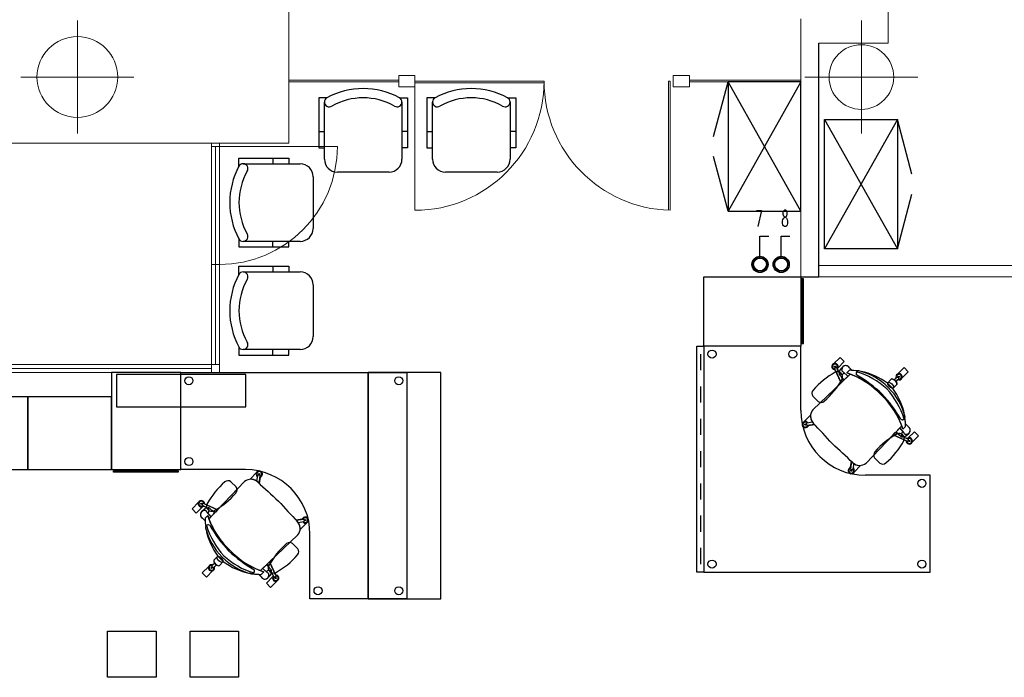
# Model space of a CAD drawing. Header units: metres. Extents: x -1 to 438, y -6 to 39.
# Tile 18 of 22: x 415.78 to 421.88, y 20.18 to 24.25. Entities that reach past the tile are written whole.
import ezdxf

# ---------------------------------------------------------------- set-up
doc = ezdxf.new("R2010")
doc.units = ezdxf.units.M
doc.linetypes.add('CONTINUA', pattern=[0])
for name, color, linetype, lineweight in [('INS P5  ELECTRICITAT ACTUAL', 7, 'CONTINUA', 25), ('INS P5  TELECOMUNICACIONS ACTUAL', 7, 'CONTINUA', 25), ('P5 MOBLES ACTUAL', 7, 'CONTINUA', 25), ('P5 MURS ACTUAL', 7, 'CONTINUA', 25)]:
    doc.layers.add(name, color=color, linetype=linetype, lineweight=lineweight)
doc.styles.add('COMPLEX', font='complex_.ttf')

# ---------------------------------------------------------------- blocks, each defined once
blk = doc.blocks.new('OBJETO_COMPLEJO_19')
at = {"layer": 'P5 MOBLES ACTUAL', "transparency": 33554687}
blk.add_lwpolyline([(420.617, 21.8343), (420.617, 21.8343), (420.617, 22.2343), (420.017, 22.2343), (420.017, 20.8343), (421.417, 20.8343), (421.417, 21.4343), (421.017, 21.4343), (421.017, 21.4343)], dxfattribs=at)
blk.add_arc((421.017, 21.8343), 0.4, 180, 270, dxfattribs=at)
blk = doc.blocks.new('OBJETO_COMPLEJO_20')
at = {"layer": 'P5 MOBLES ACTUAL', "transparency": 33554687}
for p, q in [((421.1882, 21.6844), (421.2419, 21.7413)), ((421.0216, 21.5097), (421.1882, 21.6844))]:
    blk.add_line(p, q, dxfattribs=at)
blk.add_lwpolyline([(420.923, 22.0602), (420.8661, 22.0065), (420.6913, 21.8399)], dxfattribs=at)
for centre, radius, start, end in [((420.7525, 21.6007), 0.4901, 42.52326, 69.64), ((420.7824, 21.5708), 0.4901, 20.36, 47.47674), ((420.7393, 21.8001), 0.0623, 140.31677, 222.77955), ((401.3999, 3.7716), 26.3771, 42.61341, 42.99132), ((402.9532, 2.2182), 26.3771, 47.00868, 47.38659), ((420.9818, 21.5577), 0.0623, 227.22045, 309.68323)]:
    blk.add_arc(centre, radius, start, end, dxfattribs=at)
blk = doc.blocks.new('OBJETO_COMPLEJO_21')
at = {"layer": 'P5 MOBLES ACTUAL', "transparency": 33554687}
for centre, radius, start, end in [((420.9765, 22.0639), 0.0169, 139.32359, 216.70013), ((420.8233, 21.6132), 0.4826, 47.39034, 73.08418), ((420.5309, 21.3065), 0.8633, 47.00619, 59.96389), ((420.7949, 21.6417), 0.4826, 16.91582, 42.60966), ((420.4882, 21.3492), 0.8633, 30.03611, 42.99381), ((421.2456, 21.7949), 0.0169, 233.29987, 310.67641)]:
    blk.add_arc(centre, radius, start, end, dxfattribs=at)
blk = doc.blocks.new('OBJETO_COMPLEJO_22')
at = {"layer": 'P5 MOBLES ACTUAL', "transparency": 33554687}
blk.add_line((420.8453, 22.0977), (420.8859, 22.1382), dxfattribs=at)
blk.add_lwpolyline([(420.8859, 22.1382), (420.8598, 22.1643), (420.8192, 22.1237)], dxfattribs=at)
blk.add_arc((420.8284, 22.1069), 0.0192, 331.42642, 118.57358, dxfattribs=at)
blk = doc.blocks.new('OBJETO_COMPLEJO_23')
at = {"layer": 'P5 MOBLES ACTUAL', "transparency": 33554687}
blk.add_line((420.8561, 22.0674), (420.8429, 22.0941), dxfattribs=at)
for points in [[(420.8453, 22.0977), (420.8859, 22.1382), (420.8598, 22.1643), (420.8192, 22.1237)], [(420.8292, 22.0876), (420.8661, 22.0065), (420.8798, 22.0194), (420.868, 22.0432), (420.8556, 22.0563)]]:
    blk.add_lwpolyline(points, dxfattribs=at)
for centre, radius, start, end in [((420.8284, 22.1069), 0.0192, 118.57358, 272.19823), ((420.8284, 22.1069), 0.0192, 318.6081, 331.42642), ((420.8608, 22.0617), 0.00743, 129.55947, 225.54404)]:
    blk.add_arc(centre, radius, start, end, dxfattribs=at)
blk = doc.blocks.new('OBJETO_COMPLEJO_24')
at = {"layer": 'P5 MOBLES ACTUAL', "transparency": 33554687}
blk.add_line((421.249, 21.6744), (421.2758, 21.6612), dxfattribs=at)
for points in [[(421.2693, 21.6475), (421.1882, 21.6844), (421.2011, 21.6982), (421.2249, 21.6864), (421.238, 21.674)], [(421.2793, 21.6637), (421.3199, 21.7042), (421.346, 21.6781), (421.3054, 21.6376)]]:
    blk.add_lwpolyline(points, dxfattribs=at)
for centre, radius, start, end in [((421.2433, 21.6792), 0.00743, 224.45596, 320.44053), ((421.2885, 21.6468), 0.0192, 177.80177, 331.42642), ((421.2885, 21.6468), 0.0192, 118.57358, 131.3919)]:
    blk.add_arc(centre, radius, start, end, dxfattribs=at)
blk = doc.blocks.new('OBJETO_COMPLEJO_25')
at = {"layer": 'P5 MOBLES ACTUAL', "transparency": 33554687}
blk.add_line((421.2421, 22.0349), (421.2827, 22.0755), dxfattribs=at)
for points in [[(421.2827, 22.0755), (421.2566, 22.1016), (421.2161, 22.061)], [(421.2074, 22.037), (421.1953, 22.0253), (421.2015, 22.02), (421.2064, 22.0142), (421.2181, 22.0263)]]:
    blk.add_lwpolyline(points, dxfattribs=at)
for start, end in [(118.57358, 201.75973), (248.20493, 331.42642)]:
    blk.add_arc((421.2252, 22.0441), 0.0192, start, end, dxfattribs=at)
blk = doc.blocks.new('OBJETO_COMPLEJO_26')
at = {"layer": 'P5 MOBLES ACTUAL', "transparency": 33554687}
blk.add_line((420.6634, 21.7432), (420.7026, 21.7481), dxfattribs=at)
for points in [[(420.6772, 21.8047), (420.6762, 21.8056), (420.6357, 21.7651)], [(420.6895, 21.7627), (420.6847, 21.7619), (420.6878, 21.765)]]:
    blk.add_lwpolyline(points, dxfattribs=at)
for centre, radius, start, end in [((420.7393, 21.8001), 0.0623, 175.7669, 214.24006), ((420.6449, 21.7482), 0.0192, 118.57358, 344.89497), ((420.7393, 21.8001), 0.0623, 216.91749, 223.2021), ((401.3999, 3.7716), 26.3771, 42.96265, 42.99033)]:
    blk.add_arc(centre, radius, start, end, dxfattribs=at)
blk = doc.blocks.new('OBJETO_COMPLEJO_27')
at = {"layer": 'P5 MOBLES ACTUAL', "transparency": 33554687}
blk.add_line((420.9248, 21.4818), (420.9298, 21.5209), dxfattribs=at)
for points in [[(420.9443, 21.5078), (420.9436, 21.503), (420.9467, 21.5061)], [(420.9864, 21.4955), (420.9873, 21.4946), (420.9467, 21.454)]]:
    blk.add_lwpolyline(points, dxfattribs=at)
for centre, radius, start, end in [((420.9299, 21.4632), 0.0192, 105.10503, 331.42642), ((402.9532, 2.2182), 26.3771, 47.00967, 47.03735), ((420.9818, 21.5577), 0.0623, 226.7979, 233.08251), ((420.9818, 21.5577), 0.0623, 235.75994, 274.2331)]:
    blk.add_arc(centre, radius, start, end, dxfattribs=at)
blk = doc.blocks.new('OBJETO_COMPLEJO_28')
at = {"layer": 'P5 MOBLES ACTUAL', "transparency": 33554687}
for p, q in [((420.8775, 22.1054), (420.8631, 22.0905)), ((420.9013, 22.0677), (420.9178, 22.0841)), ((420.9348, 22.0836), (420.9179, 22.0998))]:
    blk.add_line(p, q, dxfattribs=at)
blk.add_lwpolyline([(420.8556, 22.0563), (420.8855, 22.0248), (420.923, 22.0602)], dxfattribs=at)
for centre, radius, start, end in [((420.8801, 22.0728), 0.0245, 133.88824, 192.58665), ((420.8956, 22.0873), 0.0256, 29.26132, 135), ((420.9154, 21.6906), 0.3935, 87.1772, 89.65695), ((420.8608, 22.0617), 0.00743, 128.73115, 225.54404), ((420.7525, 21.6007), 0.4901, 69.64, 72.31481)]:
    blk.add_arc(centre, radius, start, end, dxfattribs=at)
blk = doc.blocks.new('OBJETO_COMPLEJO_29')
at = {"layer": 'P5 MOBLES ACTUAL', "transparency": 33554687}
for p, q in [((421.2493, 21.7197), (421.2658, 21.7361)), ((421.2653, 21.7531), (421.2815, 21.7362)), ((421.2871, 21.6959), (421.2721, 21.6815))]:
    blk.add_line(p, q, dxfattribs=at)
blk.add_lwpolyline([(421.238, 21.674), (421.2065, 21.7038), (421.2419, 21.7413)], dxfattribs=at)
for centre, radius, start, end in [((420.7824, 21.5708), 0.4901, 17.68519, 20.36), ((420.8723, 21.7338), 0.3935, 0.34305, 2.8228), ((421.269, 21.7139), 0.0256, 315, 60.73868), ((421.2433, 21.6792), 0.00743, 224.45596, 321.26885), ((421.2545, 21.6985), 0.0245, 257.41335, 316.11176)]:
    blk.add_arc(centre, radius, start, end, dxfattribs=at)
blk = doc.blocks.new('OBJETO_COMPLEJO_30')
at = {"layer": 'P5 MOBLES ACTUAL', "transparency": 33554687}
for p, q in [((420.9178, 22.0841), (420.9013, 22.0677)), ((420.9898, 22.077), (420.9717, 22.0801)), ((421.1862, 21.9711), (421.1527, 22.0045)), ((421.2617, 21.79), (421.2587, 21.8081)), ((421.2493, 21.7197), (421.2658, 21.7361))]:
    blk.add_line(p, q, dxfattribs=at)
for centre, radius, start, end in [((420.9154, 21.6906), 0.3935, 81.78173, 89.65695), ((420.9154, 21.6906), 0.3935, 52.90729, 79.10633), ((420.7525, 21.6007), 0.4901, 69.64, 72.31481), ((420.7525, 21.6007), 0.4901, 42.52326, 69.64), ((420.8723, 21.7338), 0.3935, 10.89367, 37.09271), ((420.7824, 21.5708), 0.4901, 20.36, 47.47674), ((420.8723, 21.7338), 0.3935, 2.8228, 8.21827), ((420.7824, 21.5708), 0.4901, 17.68519, 20.36), ((420.8723, 21.7338), 0.3935, 0.34305, 2.8228)]:
    blk.add_arc(centre, radius, start, end, dxfattribs=at)
blk = doc.blocks.new('OBJETO_COMPLEJO_31')
at = {"layer": 'P5 MOBLES ACTUAL', "transparency": 33554687}
blk.add_line((421.0741, 21.5417), (421.1066, 21.5092), dxfattribs=at)
for centre, radius, start, end in [((421.4584, 21.2466), 0.5072, 118.99231, 139.02407), ((420.8114, 21.8935), 0.5072, 310.97593, 331.00769), ((421.2254, 21.6605), 0.0323, 336.58753, 113.41247), ((421.0983, 21.5595), 0.0301, 139.4027, 216.3501), ((421.1244, 21.5335), 0.0301, 233.6499, 310.5973)]:
    blk.add_arc(centre, radius, start, end, dxfattribs=at)
blk = doc.blocks.new('OBJETO_COMPLEJO_32')
at = {"layer": 'P5 MOBLES ACTUAL', "transparency": 33554687}
blk.add_line((420.692, 21.9238), (420.7245, 21.8914), dxfattribs=at)
for centre, radius, start, end in [((421.0763, 21.6287), 0.5072, 118.99231, 139.02407), ((420.8433, 22.0426), 0.0323, 336.58753, 113.41247), ((420.4293, 22.2756), 0.5072, 310.97593, 331.00769), ((420.7162, 21.9417), 0.0301, 139.4027, 216.3501), ((420.7423, 21.9156), 0.0301, 233.6499, 310.5973)]:
    blk.add_arc(centre, radius, start, end, dxfattribs=at)

msp = doc.modelspace()

# ---------------------------------------------------------------- linework, layer by layer
at = {"layer": 'INS P5  ELECTRICITAT ACTUAL', "color": 180, "transparency": 33554687}
for points in [[(420.364, 22.78), (420.364, 22.915), (420.418, 22.915)], [(420.4955, 22.78), (420.4955, 22.915), (420.5495, 22.915)]]:
    msp.add_lwpolyline(points, dxfattribs=at)
for centre, radius in [((420.3642, 22.7395), 0.0501), ((420.3642, 22.7395), 0.0397), ((420.4957, 22.7395), 0.0501), ((420.4957, 22.7395), 0.0397)]:
    msp.add_circle(centre, radius, dxfattribs=at)
for centre, start, end in [((420.3642, 22.7395), 0, 180), ((420.4957, 22.7395), 0, 180), ((420.3642, 22.7395), 180, 0), ((420.4957, 22.7395), 180, 0)]:
    msp.add_arc(centre, 0.045, start, end, dxfattribs=at)
at = {"layer": 'INS P5  TELECOMUNICACIONS ACTUAL', "color": 180, "transparency": 33554687}
for points in [[(416.3245, 20.4683), (416.6244, 20.4683), (416.6244, 20.1836), (416.3245, 20.1836), (416.3245, 20.4683)], [(416.8353, 20.4683), (417.1352, 20.4683), (417.1352, 20.1836), (416.8353, 20.1836), (416.8353, 20.4683)]]:
    msp.add_lwpolyline(points, close=True, dxfattribs=at)
at = {"layer": 'P5 MOBLES ACTUAL', "transparency": 33554687}
for p, q in [((420.0764, 23.5314), (420.167, 23.8695)), ((420.617, 23.8695), (420.167, 23.0695)), ((420.617, 23.0695), (420.167, 23.8695)), ((420.7646, 23.6365), (421.2146, 22.8365)), ((421.2146, 23.6365), (420.7646, 22.8365)), ((420.167, 23.0695), (420.0764, 23.4076)), ((420.8661, 22.0065), (420.8261, 22.0944)), ((420.8274, 22.0978), (420.8361, 22.1019)), ((420.8561, 22.0674), (420.8395, 22.1008)), ((420.8631, 22.0905), (420.8775, 22.1054)), ((420.9089, 22.0469), (420.8789, 22.0741)), ((420.9178, 22.0841), (420.9013, 22.0677)), ((420.9348, 22.0836), (420.9179, 22.0998)), ((420.9898, 22.077), (420.9717, 22.0801)), ((420.923, 22.0602), (420.8661, 22.0065)), ((421.1772, 22.0289), (421.1527, 22.0045)), ((421.1953, 22.0253), (421.2128, 22.0422)), ((421.2064, 22.0142), (421.2233, 22.0317)), ((421.2232, 22.0352), (421.2163, 22.0421)), ((420.8661, 22.0065), (420.6913, 21.8399)), ((421.1862, 21.9711), (421.1527, 22.0045)), ((421.2106, 21.9955), (421.1862, 21.9711)), ((421.2617, 21.79), (421.2587, 21.8081)), ((420.6453, 21.7449), (420.6444, 21.7515)), ((420.6532, 21.7445), (420.6519, 21.7541)), ((420.6895, 21.7627), (420.6539, 21.757)), ((420.7026, 21.7481), (420.656, 21.7422)), ((420.6618, 21.739), (420.6663, 21.7435)), ((420.6847, 21.7619), (420.6878, 21.765)), ((421.2419, 21.7413), (421.1882, 21.6844)), ((421.2286, 21.7272), (421.2558, 21.6973)), ((421.2658, 21.7361), (421.2493, 21.7197)), ((421.2653, 21.7531), (421.2815, 21.7362)), ((421.1882, 21.6844), (421.0216, 21.5097)), ((421.1882, 21.6844), (421.2761, 21.6444)), ((421.249, 21.6744), (421.2825, 21.6579)), ((421.2721, 21.6815), (421.2871, 21.6959)), ((421.2794, 21.6457), (421.2836, 21.6545)), ((420.9207, 21.4801), (420.9252, 21.4846)), ((420.9298, 21.5209), (420.9239, 21.4744)), ((420.9262, 21.4716), (420.9357, 21.4702)), ((420.9266, 21.4637), (420.9332, 21.4627)), ((420.9443, 21.5078), (420.9387, 21.4723)), ((420.9436, 21.503), (420.9467, 21.5061))]:
    msp.add_line(p, q, dxfattribs=at)
at = {"layer": 'P5 MOBLES ACTUAL', "color": 180, "transparency": 33554687}
for p, q in [((417.667, 23.3914), (417.667, 23.7448)), ((418.147, 23.7448), (418.147, 23.3914)), ((418.3364, 23.3914), (418.3364, 23.7448)), ((418.8164, 23.7448), (418.8164, 23.3914)), ((421.3052, 23.2984), (421.2146, 23.6365)), ((417.632, 23.5614), (417.667, 23.5614)), ((418.182, 23.5614), (418.147, 23.5614)), ((418.3014, 23.5614), (418.3364, 23.5614)), ((418.8514, 23.5614), (418.8164, 23.5614)), ((417.637, 23.4614), (417.662, 23.4614)), ((418.3064, 23.4614), (418.3314, 23.4614)), ((417.1636, 23.3624), (417.517, 23.3624)), ((417.347, 23.3974), (417.347, 23.3624)), ((418.067, 23.3114), (417.747, 23.3114)), ((418.7364, 23.3114), (418.4164, 23.3114)), ((417.597, 23.2824), (417.597, 22.9624)), ((421.2146, 22.8365), (421.3052, 23.1746)), ((417.517, 22.8824), (417.1636, 22.8824)), ((417.347, 22.8474), (417.347, 22.8824)), ((417.447, 22.8524), (417.447, 22.8774)), ((417.1636, 22.693), (417.517, 22.693)), ((417.347, 22.728), (417.347, 22.693)), ((417.597, 22.613), (417.597, 22.293)), ((417.517, 22.213), (417.1636, 22.213)), ((417.347, 22.178), (417.347, 22.213)), ((417.447, 22.183), (417.447, 22.208)), ((419.9955, 22.1843), (419.9955, 22.0843)), ((419.9955, 21.9843), (419.9955, 21.8843)), ((419.9955, 21.7843), (419.9955, 21.6843)), ((419.9955, 21.5843), (419.9955, 21.4843)), ((417.25, 21.4018), (417.2468, 21.3987)), ((417.2492, 21.397), (417.2549, 21.4325)), ((417.2674, 21.4332), (417.2578, 21.4346)), ((417.267, 21.4411), (417.2604, 21.442)), ((417.2638, 21.3839), (417.2696, 21.4304)), ((417.2687, 21.423), (417.2638, 21.3839)), ((417.2729, 21.4247), (417.2683, 21.4201)), ((417.0054, 21.2203), (417.172, 21.3951)), ((417.088, 21.3945), (417.1205, 21.362)), ((419.9955, 21.3843), (419.9955, 21.2843)), ((416.9142, 21.2411), (416.8737, 21.2006)), ((416.9214, 21.2233), (416.9065, 21.2089)), ((416.9065, 21.2089), (416.9214, 21.2233)), ((416.9141, 21.2591), (416.91, 21.2503)), ((416.9445, 21.2303), (416.911, 21.2469)), ((417.0054, 21.2203), (416.9174, 21.2604)), ((416.9445, 21.2303), (416.9177, 21.2436)), ((416.9517, 21.1635), (417.0054, 21.2203)), ((416.9282, 21.1516), (416.9121, 21.1685)), ((416.9282, 21.1516), (416.9121, 21.1685)), ((416.9278, 21.1687), (416.9442, 21.1851)), ((416.9442, 21.1851), (416.9278, 21.1687)), ((416.9278, 21.1687), (416.9442, 21.1851)), ((416.965, 21.1775), (416.9378, 21.2075)), ((417.491, 21.1567), (417.5375, 21.1625)), ((417.5301, 21.1616), (417.491, 21.1567)), ((417.5318, 21.1658), (417.5272, 21.1612)), ((417.5403, 21.1603), (417.5417, 21.1507)), ((417.5482, 21.1599), (417.5491, 21.1533)), ((419.9955, 21.1843), (419.9955, 21.0843)), ((416.9348, 21.0967), (416.9318, 21.1148)), ((416.9348, 21.0967), (416.9318, 21.1148)), ((417.504, 21.1421), (417.5396, 21.1478)), ((417.5089, 21.1429), (417.5057, 21.1398)), ((417.3274, 20.8983), (417.5022, 21.0649)), ((417.5022, 21.0649), (417.3274, 20.8983)), ((417.4702, 21.0123), (417.5026, 20.9799)), ((419.9955, 20.9843), (419.9955, 20.8843)), ((416.9829, 20.9093), (417.0074, 20.9337)), ((417.0408, 20.9003), (417.0074, 20.9337)), ((417.0408, 20.9003), (417.0074, 20.9337)), ((416.9866, 20.8912), (416.9697, 20.8737)), ((416.9766, 20.8633), (416.9698, 20.8701)), ((416.9977, 20.8801), (416.9802, 20.8631)), ((417.0164, 20.8758), (417.0408, 20.9003)), ((417.2706, 20.8446), (417.3274, 20.8983)), ((417.3274, 20.8983), (417.2706, 20.8446)), ((417.2846, 20.8579), (417.3146, 20.8307)), ((417.3274, 20.8983), (417.3675, 20.8103)), ((416.9769, 20.8443), (416.9364, 20.8038)), ((417.2219, 20.8247), (417.2037, 20.8278)), ((417.2219, 20.8247), (417.2037, 20.8278)), ((417.2587, 20.8212), (417.2756, 20.805)), ((417.2587, 20.8212), (417.2756, 20.805)), ((417.2757, 20.8207), (417.2922, 20.8371)), ((417.2922, 20.8371), (417.2757, 20.8207)), ((417.2922, 20.8371), (417.2757, 20.8207)), ((417.3304, 20.8143), (417.316, 20.7994)), ((417.316, 20.7994), (417.3304, 20.8143)), ((417.3374, 20.8374), (417.354, 20.8039)), ((417.3374, 20.8374), (417.3507, 20.8106)), ((417.3661, 20.807), (417.3574, 20.8029))]:
    msp.add_line(p, q, dxfattribs=at)
at = {"layer": 'P5 MOBLES ACTUAL', "transparency": 33554687}
for points in [[(420.617, 23.0695), (420.617, 23.8695), (420.167, 23.8695), (420.167, 23.0695), (420.617, 23.0695)], [(416.3799, 21.8581), (417.1799, 21.8581), (417.1799, 22.0581), (416.3799, 22.0581), (416.3799, 21.8581)], [(417.9375, 20.6695), (418.3875, 20.6695), (418.3875, 22.0695), (417.9375, 22.0695), (417.9375, 20.6695)], [(421.1527, 22.0045), (421.1772, 22.0289), (421.1819, 22.0305), (421.1886, 22.0288), (421.1951, 22.0252), (421.201, 22.0203), (421.2064, 22.014), (421.2114, 22.0055), (421.2122, 21.9999), (421.2106, 21.9955), (421.1862, 21.9711), (421.1527, 22.0045)], [(415.3095, 21.4695), (415.8295, 21.4695), (415.8295, 21.9195), (415.3095, 21.9195), (415.3095, 21.4695)], [(415.8295, 21.4695), (416.3495, 21.4695), (416.3495, 21.9195), (415.8295, 21.9195), (415.8295, 21.4695)]]:
    msp.add_lwpolyline(points, close=True, dxfattribs=at)
at = {"layer": 'P5 MOBLES ACTUAL', "color": 180, "transparency": 33554687}
for points in [[(417.6825, 23.7714), (417.632, 23.7714), (417.632, 23.5614), (417.632, 23.4614), (417.667, 23.4614)], [(418.1315, 23.7714), (418.182, 23.7714), (418.182, 23.5614), (418.182, 23.4614), (418.147, 23.4614)], [(418.3519, 23.7714), (418.3014, 23.7714), (418.3014, 23.5614), (418.3014, 23.4614), (418.3364, 23.4614)], [(418.8009, 23.7714), (418.8514, 23.7714), (418.8514, 23.5614), (418.8514, 23.4614), (418.8164, 23.4614)], [(417.137, 23.3469), (417.137, 23.3974), (417.347, 23.3974), (417.447, 23.3974), (417.447, 23.3624)], [(417.137, 22.8979), (417.137, 22.8474), (417.347, 22.8474), (417.447, 22.8474), (417.447, 22.8824)], [(417.137, 22.6774), (417.137, 22.728), (417.347, 22.728), (417.447, 22.728), (417.447, 22.693)], [(417.137, 22.2285), (417.137, 22.178), (417.347, 22.178), (417.447, 22.178), (417.447, 22.213)], [(417.1776, 21.4694), (417.1775, 21.4695), (416.7775, 21.4695), (416.7775, 22.0695), (418.1775, 22.0695), (418.1775, 20.6695), (417.5775, 20.6695), (417.5775, 21.0695), (417.5776, 21.0694)], [(417.2072, 21.4093), (417.2062, 21.4102), (417.2468, 21.4508)], [(417.2072, 21.4093), (417.2062, 21.4102), (417.2468, 21.4508)], [(417.2492, 21.397), (417.25, 21.4018), (417.2468, 21.3987)], [(416.9517, 21.1635), (417.0054, 21.2203), (417.172, 21.3951)], [(416.9142, 21.2411), (416.8737, 21.2006), (416.8476, 21.2267), (416.8881, 21.2672)], [(416.8737, 21.2006), (416.8476, 21.2267), (416.8881, 21.2672)], [(416.9142, 21.2411), (416.8737, 21.2006), (416.8476, 21.2267), (416.8881, 21.2672)], [(416.9242, 21.2573), (417.0054, 21.2203), (416.9924, 21.2066), (416.9686, 21.2184), (416.9555, 21.2308)], [(416.9555, 21.2308), (416.9871, 21.2009), (416.9517, 21.1635)], [(417.504, 21.1421), (417.5089, 21.1429), (417.5057, 21.1398)], [(417.5164, 21.1001), (417.5173, 21.0991), (417.5579, 21.1397)], [(417.5164, 21.1001), (417.5173, 21.0991), (417.5579, 21.1397)], [(416.9364, 20.8038), (416.9103, 20.8298), (416.9508, 20.8704)], [(416.9749, 20.8791), (416.9866, 20.8912), (416.9919, 20.8849), (416.9977, 20.8801), (416.9856, 20.8683)], [(417.3379, 20.8484), (417.308, 20.88), (417.2706, 20.8446)], [(417.3644, 20.8171), (417.3274, 20.8983), (417.3137, 20.8853), (417.3255, 20.8615), (417.3379, 20.8484)], [(417.3482, 20.8071), (417.3077, 20.7666), (417.3337, 20.7405), (417.3743, 20.781)], [(417.3482, 20.8071), (417.3077, 20.7666), (417.3337, 20.7405), (417.3743, 20.781)]]:
    msp.add_lwpolyline(points, dxfattribs=at)
for points in [[(420.7646, 22.8365), (420.7646, 23.6365), (421.2146, 23.6365), (421.2146, 22.8365), (420.7646, 22.8365)], [(420.617, 22.6623), (420.617, 22.2343), (420.017, 22.2343), (420.017, 22.6623), (420.617, 22.6623)], [(420.6239, 22.6503), (420.6239, 22.25), (420.6328, 22.25), (420.6328, 22.6503), (420.6239, 22.6503)], [(420.017, 22.2343), (420.017, 20.8343), (419.974, 20.8343), (419.974, 22.2343), (420.017, 22.2343)], [(416.3495, 21.4695), (416.7775, 21.4695), (416.7775, 22.0695), (416.3495, 22.0695), (416.3495, 21.4695)], [(416.3615, 21.4626), (416.7618, 21.4626), (416.7618, 21.4537), (416.3615, 21.4537), (416.3615, 21.4626)], [(417.0074, 20.9337), (416.9829, 20.9093), (416.9813, 20.9045), (416.9831, 20.8979), (416.9867, 20.8914), (416.9916, 20.8855), (416.9979, 20.88), (417.0064, 20.875), (417.0119, 20.8742), (417.0164, 20.8758), (417.0408, 20.9003), (417.0074, 20.9337)]]:
    msp.add_lwpolyline(points, close=True, dxfattribs=at)
at = {"layer": 'P5 MOBLES ACTUAL', "transparency": 33554687}
for points in [[(420.8453, 22.0977), (420.8859, 22.1382), (420.8598, 22.1643), (420.8192, 22.1237)], [(420.6772, 21.8047), (420.6762, 21.8056), (420.6357, 21.7651)], [(421.2793, 21.6637), (421.3199, 21.7042), (421.346, 21.6781), (421.3054, 21.6376)], [(420.9864, 21.4955), (420.9873, 21.4946), (420.9467, 21.454)]]:
    msp.add_lwpolyline(points, dxfattribs=at)
at = {"layer": 'P5 MOBLES ACTUAL', "linetype": 'CONTINUA', "transparency": 33554687}
msp.add_lwpolyline([(417.9375, 22.0695), (418.1775, 22.0695), (418.1775, 20.6695), (417.9375, 20.6695), (417.9375, 22.0695)], close=True, dxfattribs=at)
at = {"layer": 'P5 MOBLES ACTUAL', "transparency": 33554687}
for centre, radius in [((420.067, 22.1843), 0.025), ((420.567, 22.1843), 0.025), ((420.8284, 22.1069), 0.00353), ((421.2252, 22.0441), 0.00353), ((420.6449, 21.7482), 0.00353), ((421.2885, 21.6468), 0.00353), ((420.9299, 21.4632), 0.00353), ((421.367, 21.3843), 0.025), ((420.067, 20.8843), 0.025), ((421.367, 20.8843), 0.025)]:
    msp.add_circle(centre, radius, dxfattribs=at)
at = {"layer": 'P5 MOBLES ACTUAL', "color": 180, "transparency": 33554687}
for centre, radius in [((416.8275, 22.0195), 0.025), ((418.1275, 22.0195), 0.025), ((416.8275, 21.5195), 0.025), ((417.2637, 21.4416), 0.00353), ((416.905, 21.258), 0.00353), ((417.5487, 21.1566), 0.00353), ((416.9677, 20.8612), 0.00353), ((417.3651, 20.7979), 0.00353), ((417.6275, 20.7195), 0.025), ((418.1275, 20.7195), 0.025)]:
    msp.add_circle(centre, radius, dxfattribs=at)
for centre, radius, start, end in [((417.907, 23.3511), 0.4765, 61.89329, 118.10671), ((418.5764, 23.3511), 0.4765, 61.89329, 118.10671), ((417.697, 23.7451), 0.03, 118.85245, 302.666), ((417.907, 23.3757), 0.395, 60.61577, 119.38423), ((418.117, 23.7451), 0.03, 237.334, 61.14755), ((418.3664, 23.7451), 0.03, 118.85245, 302.666), ((418.5764, 23.3757), 0.395, 60.61577, 119.38423), ((418.7864, 23.7451), 0.03, 237.334, 61.14755), ((417.1633, 23.3324), 0.03, 327.334, 151.14755), ((417.517, 23.2824), 0.08, 0, 90), ((417.747, 23.3914), 0.08, 180, 270), ((418.067, 23.3914), 0.08, 270, 0), ((418.4164, 23.3914), 0.08, 180, 270), ((418.7364, 23.3914), 0.08, 270, 0), ((417.5573, 23.1224), 0.4765, 151.89329, 208.10671), ((417.5327, 23.1224), 0.395, 150.61577, 209.38423), ((417.1633, 22.9124), 0.03, 208.85245, 32.666), ((417.517, 22.9624), 0.08, 270, 0), ((417.1633, 22.663), 0.03, 327.334, 151.14755), ((417.517, 22.613), 0.08, 0, 90), ((417.5573, 22.453), 0.4765, 151.89329, 208.10671), ((417.5327, 22.453), 0.395, 150.61577, 209.38423), ((417.1633, 22.243), 0.03, 208.85245, 32.666), ((417.517, 22.293), 0.08, 270, 0), ((417.1776, 21.0694), 0.4, 0, 90), ((417.2118, 21.3471), 0.0623, 47.22045, 129.68323), ((417.2118, 21.3471), 0.0623, 47.22045, 129.68323), ((417.2118, 21.3471), 0.0623, 55.75994, 94.2331), ((417.2637, 21.4416), 0.0192, 285.10503, 238.69516), ((417.2637, 21.4416), 0.0192, 285.10503, 151.42642), ((417.2637, 21.4416), 0.0153, 291.27239, 232.5278), ((417.2571, 21.4324), 0.00224, 71.78114, 177.88998), ((417.2674, 21.431), 0.00224, 345.91021, 92.01905), ((417.3832, 21.0102), 0.5072, 130.97593, 151.00769), ((417.0702, 21.3702), 0.0301, 53.6499, 130.5973), ((417.0963, 21.3442), 0.0301, 319.4027, 36.3501), ((417.2118, 21.3471), 0.0623, 46.7979, 53.08251), ((435.2403, 40.6866), 26.3771, 227.00868, 227.38659), ((435.2403, 40.6866), 26.3771, 227.00868, 227.38659), ((435.2403, 40.6866), 26.3771, 227.00967, 227.03735), ((416.7362, 21.6571), 0.5072, 298.99231, 319.02407), ((416.905, 21.258), 0.0192, 357.80177, 311.3919), ((416.905, 21.258), 0.0192, 151.42642, 298.57358), ((416.905, 21.258), 0.0192, 357.80177, 151.42642), ((416.905, 21.258), 0.0153, 3.96913, 305.22454), ((416.9118, 21.249), 0.00224, 144.47788, 250.58672), ((416.9163, 21.2585), 0.00224, 58.60695, 164.71579), ((416.905, 21.258), 0.0192, 298.57358, 311.3919), ((416.9387, 21.2084), 0.0229, 78.44715, 139.29085), ((416.9391, 21.2063), 0.0245, 77.41335, 136.11176), ((416.9692, 21.2432), 0.0323, 156.58753, 293.41247), ((416.9502, 21.2256), 0.00743, 44.45596, 141.26885), ((416.9502, 21.2256), 0.00743, 44.45596, 141.26885), ((416.9502, 21.2256), 0.00743, 44.45596, 140.44053), ((416.9398, 21.2183), 0.0129, 16.31968, 68.66101), ((416.9285, 21.2178), 0.024, 312.32314, 9.93887), ((436.7937, 39.1332), 26.3771, 222.61341, 222.99132), ((436.7937, 39.1332), 26.3771, 222.61341, 222.99132), ((416.9245, 21.1908), 0.0256, 72.83416, 240.73868), ((416.9245, 21.1908), 0.0256, 135, 240.73868), ((417.3212, 21.171), 0.3935, 180.34305, 188.21827), ((417.3212, 21.171), 0.3935, 180.34305, 182.8228), ((417.3212, 21.171), 0.3935, 180.34305, 188.21827), ((416.927, 21.2056), 0.0109, 10.13645, 62.21262), ((417.4111, 21.334), 0.4901, 197.68519, 227.47674), ((417.4111, 21.334), 0.4901, 197.68519, 200.36), ((417.4111, 21.334), 0.4901, 197.68519, 200.36), ((417.4111, 21.334), 0.4901, 200.36, 227.47674), ((417.4111, 21.334), 0.4901, 200.36, 227.47674), ((417.5487, 21.1566), 0.0192, 211.30484, 164.89497), ((417.5487, 21.1566), 0.0192, 298.57358, 164.89497), ((417.5487, 21.1566), 0.0153, 217.4722, 158.72761), ((417.5381, 21.1604), 0.00224, 357.98095, 104.08979), ((416.9479, 21.1099), 0.0169, 53.29987, 182.16851), ((417.2987, 21.1988), 0.3784, 193.69188, 225.76905), ((417.3212, 21.171), 0.3935, 190.89367, 217.09271), ((417.3212, 21.171), 0.3935, 190.89367, 217.09271), ((416.9479, 21.1099), 0.0169, 53.29987, 130.67641), ((417.3987, 21.2631), 0.4826, 196.91582, 222.60966), ((417.3987, 21.2631), 0.4826, 196.91582, 222.60966), ((417.7054, 21.5555), 0.8633, 210.03611, 222.99381), ((417.7054, 21.5555), 0.8633, 210.03611, 222.99381), ((436.7937, 39.1332), 26.3771, 222.96265, 222.99033), ((417.4542, 21.1047), 0.0623, 36.91749, 43.2021), ((417.4542, 21.1047), 0.0623, 320.31677, 42.77955), ((417.4542, 21.1047), 0.0623, 320.31677, 42.77955), ((417.4542, 21.1047), 0.0623, 355.7669, 34.24006), ((417.5395, 21.15), 0.00224, 272.11002, 18.21886), ((417.7653, 20.6281), 0.5072, 130.97593, 151.00769), ((417.4523, 20.9881), 0.0301, 53.6499, 130.5973), ((417.4784, 20.962), 0.0301, 319.4027, 36.3501), ((417.3059, 21.1917), 0.3784, 224.23095, 256.30812), ((417.3702, 21.2916), 0.4826, 227.39034, 253.08418), ((417.3702, 21.2916), 0.4826, 227.39034, 253.08418), ((417.6626, 21.5983), 0.8633, 227.00619, 239.96389), ((417.6626, 21.5983), 0.8633, 227.00619, 239.96389), ((417.4411, 21.304), 0.4901, 222.52326, 252.31481), ((417.4411, 21.304), 0.4901, 222.52326, 249.64), ((417.4411, 21.304), 0.4901, 222.52326, 249.64), ((417.1183, 21.275), 0.5072, 298.99231, 319.02407), ((416.9677, 20.8612), 0.0192, 68.20493, 21.79507), ((416.9677, 20.8612), 0.0192, 68.24027, 151.42642), ((416.9677, 20.8612), 0.0153, 74.3723, 15.6277), ((416.9711, 20.8719), 0.00224, 129.01012, 235.11896), ((416.9785, 20.8645), 0.00224, 214.88104, 320.98988), ((416.9677, 20.8612), 0.0192, 298.57358, 21.79507), ((417.2781, 21.2141), 0.3935, 232.90729, 259.10633), ((417.2781, 21.2141), 0.3935, 232.90729, 259.10633), ((417.3513, 20.8611), 0.0323, 156.58753, 293.41247), ((417.217, 20.8409), 0.0169, 267.83149, 36.70013), ((417.2781, 21.2141), 0.3935, 261.78173, 269.65695), ((417.2781, 21.2141), 0.3935, 261.78173, 267.1772), ((417.217, 20.8409), 0.0169, 319.32359, 36.70013), ((417.2781, 21.2141), 0.3935, 267.1772, 269.65695), ((417.2781, 21.2141), 0.3935, 267.1772, 269.65695), ((417.4411, 21.304), 0.4901, 249.64, 252.31481), ((417.4411, 21.304), 0.4901, 249.64, 252.31481), ((417.2979, 20.8175), 0.0256, 209.26132, 17.16584), ((417.2979, 20.8175), 0.0256, 209.26132, 315), ((417.3249, 20.8214), 0.024, 80.06113, 137.67686), ((417.3127, 20.8199), 0.0109, 27.78738, 79.86355), ((417.3254, 20.8327), 0.0129, 21.33899, 73.68032), ((417.3134, 20.832), 0.0245, 313.88824, 12.58665), ((417.3155, 20.8316), 0.0229, 310.70915, 11.55285), ((417.3327, 20.8431), 0.00743, 308.73115, 45.54404), ((417.3327, 20.8431), 0.00743, 308.73115, 45.54404), ((417.3327, 20.8431), 0.00743, 309.55947, 45.54404), ((417.3651, 20.7979), 0.0192, 138.6081, 92.19823), ((417.3651, 20.7979), 0.0192, 138.6081, 151.42642), ((417.3651, 20.7979), 0.0153, 144.77546, 86.03087), ((417.3561, 20.8047), 0.00224, 199.41328, 305.52212), ((417.3651, 20.7979), 0.0192, 298.57358, 92.19823), ((417.3655, 20.8092), 0.00224, 285.28421, 31.39305)]:
    msp.add_arc(centre, radius, start, end, dxfattribs=at)
at = {"layer": 'P5 MOBLES ACTUAL', "transparency": 33554687}
for centre, radius, start, end in [((420.8284, 22.1069), 0.0192, 318.6081, 272.19823), ((420.8284, 22.1069), 0.0153, 324.77546, 266.03087), ((420.828, 22.0956), 0.00224, 105.28421, 211.39305), ((420.8374, 22.1001), 0.00224, 19.41328, 125.52212), ((420.878, 22.0731), 0.0229, 130.70915, 191.55285), ((420.8956, 22.0873), 0.0256, 29.26132, 197.16584), ((420.8809, 22.0849), 0.0109, 207.78738, 259.86355), ((420.9154, 21.6906), 0.3935, 81.78173, 89.65695), ((420.9765, 22.0639), 0.0169, 87.83149, 216.70013), ((420.8233, 21.6132), 0.4826, 47.39034, 73.08418), ((420.8876, 21.7131), 0.3784, 44.23095, 76.30812), ((420.9154, 21.6906), 0.3935, 52.90729, 79.10633), ((420.8608, 22.0617), 0.00743, 128.73115, 225.54404), ((420.8681, 22.0721), 0.0129, 201.33899, 253.68032), ((420.8687, 22.0834), 0.024, 260.06113, 317.67686), ((420.7525, 21.6007), 0.4901, 42.52326, 72.31481), ((420.5309, 21.3065), 0.8633, 47.00619, 59.96389), ((421.2252, 22.0441), 0.0192, 248.20493, 201.79507), ((421.2252, 22.0441), 0.0153, 254.3723, 195.6277), ((421.2145, 22.0408), 0.00224, 34.88104, 140.98988), ((421.2219, 22.0334), 0.00224, 309.01012, 55.11896), ((420.7949, 21.6417), 0.4826, 16.91582, 42.60966), ((420.8948, 21.7059), 0.3784, 13.69188, 45.76905), ((420.8723, 21.7338), 0.3935, 10.89367, 37.09271), ((420.7824, 21.5708), 0.4901, 17.68519, 47.47674), ((420.4882, 21.3492), 0.8633, 30.03611, 42.99381), ((420.7393, 21.8001), 0.0623, 140.31677, 222.77955), ((420.6449, 21.7482), 0.0192, 31.30484, 344.89497), ((421.2456, 21.7949), 0.0169, 233.29987, 2.16851), ((420.8723, 21.7338), 0.3935, 0.34305, 8.21827), ((420.6449, 21.7482), 0.0153, 37.4722, 338.72761), ((420.654, 21.7548), 0.00224, 92.11002, 198.21886), ((420.6555, 21.7444), 0.00224, 177.98095, 284.08979), ((401.3999, 3.7716), 26.3771, 42.61341, 42.99132), ((421.269, 21.7139), 0.0256, 252.83416, 60.73868), ((421.2433, 21.6792), 0.00743, 224.45596, 321.26885), ((421.265, 21.687), 0.024, 132.32314, 189.93887), ((421.2538, 21.6865), 0.0129, 196.31968, 248.66101), ((421.2548, 21.6964), 0.0229, 258.44715, 319.29085), ((421.2665, 21.6992), 0.0109, 190.13645, 242.21262), ((421.2885, 21.6468), 0.0192, 177.80177, 131.3919), ((421.2885, 21.6468), 0.0153, 183.96913, 125.22454), ((421.2773, 21.6463), 0.00224, 238.60695, 344.71579), ((421.2818, 21.6558), 0.00224, 324.47788, 70.58672), ((402.9532, 2.2182), 26.3771, 47.00868, 47.38659), ((420.9299, 21.4632), 0.0192, 105.10503, 58.69516), ((420.9299, 21.4632), 0.0153, 111.27239, 52.5278), ((420.9261, 21.4738), 0.00224, 165.91021, 272.01905), ((420.9364, 21.4723), 0.00224, 251.78114, 357.88998), ((420.9818, 21.5577), 0.0623, 227.22045, 309.68323)]:
    msp.add_arc(centre, radius, start, end, dxfattribs=at)
msp.add_ellipse((421.1733, 21.9918), major_axis=(-0.0168, 0.0168), ratio=0.457927, dxfattribs=at)
msp.add_ellipse((421.1938, 22.0123), major_axis=(-0.0168, 0.0168), ratio=0.457927, start_param=3.141593, end_param=6.283185, dxfattribs=at)
at = {"layer": 'P5 MOBLES ACTUAL', "color": 180, "transparency": 33554687}
msp.add_ellipse((417.0201, 20.9132), major_axis=(-0.0168, 0.0168), ratio=0.457927, dxfattribs=at)
msp.add_ellipse((416.9996, 20.8926), major_axis=(-0.0168, 0.0168), ratio=0.457927, start_param=0, end_param=3.141593, dxfattribs=at)
at = {"layer": 'P5 MURS ACTUAL', "lineweight": 13, "transparency": 33554687}
for p, q in [((421.157, 24.1095), (421.157, 24.4395)), ((417.447, 23.4895), (417.447, 24.3095)), ((420.617, 22.6623), (420.617, 24.2595)), ((421.157, 24.1095), (420.7276, 24.1095)), ((418.227, 23.9095), (418.127, 23.9095)), ((418.127, 23.8395), (418.127, 23.9095)), ((418.227, 23.8395), (418.227, 23.9095)), ((419.827, 23.8395), (419.827, 23.9095)), ((419.827, 23.9095), (419.927, 23.9095)), ((419.927, 23.8395), (419.927, 23.9095)), ((417.447, 23.8795), (418.127, 23.8795)), ((417.447, 23.8695), (418.127, 23.8695)), ((418.227, 23.8395), (418.127, 23.8395)), ((419.027, 23.8745), (418.2275, 23.8745)), ((419.0273, 23.8645), (418.2275, 23.8645)), ((419.797, 23.075), (419.797, 23.8745)), ((419.797, 23.8745), (419.807, 23.8745)), ((419.807, 23.0747), (419.807, 23.8745)), ((419.827, 23.8395), (419.927, 23.8395)), ((420.617, 23.8795), (419.927, 23.8795)), ((420.617, 23.8695), (419.927, 23.8695)), ((415.487, 23.4895), (417.447, 23.4895)), ((416.967, 22.0695), (416.967, 23.4895)), ((417.017, 22.0695), (417.017, 23.4895)), ((416.992, 22.1195), (416.992, 23.4695)), ((415.6378, 22.1195), (417.017, 22.1195)), ((415.6424, 22.0945), (416.967, 22.0945)), ((415.647, 22.0695), (417.017, 22.0695))]:
    msp.add_line(p, q, dxfattribs=at)
at = {"layer": 'P5 MURS ACTUAL', "color": 180, "linetype": 'CONTINUA', "lineweight": 13, "transparency": 33554687}
for p, q in [((416.137, 23.5495), (416.137, 24.2495)), ((420.992, 23.5495), (420.992, 24.2495)), ((415.787, 23.8995), (416.487, 23.8995)), ((420.642, 23.8995), (421.342, 23.8995))]:
    msp.add_line(p, q, dxfattribs=at)
at = {"layer": 'P5 MURS ACTUAL', "transparency": 33554687}
for p, q in [((420.7276, 22.6623), (420.7276, 24.1095)), ((420.617, 22.6623), (420.7276, 22.6623))]:
    msp.add_line(p, q, dxfattribs=at)
at = {"layer": 'P5 MURS ACTUAL', "linetype": 'CONTINUA', "lineweight": 13, "transparency": 33554687}
for p, q in [((418.2275, 23.0745), (418.2275, 23.8745)), ((416.967, 23.4695), (417.747, 23.4695)), ((416.967, 22.7395), (417.017, 22.7395)), ((420.7276, 22.7323), (421.9366, 22.7323)), ((420.7276, 22.7323), (421.9366, 22.7323)), ((420.7276, 22.6623), (421.9366, 22.6623)), ((420.7276, 22.6623), (421.9366, 22.6623))]:
    msp.add_line(p, q, dxfattribs=at)
at = {"layer": 'P5 MURS ACTUAL', "lineweight": 13, "transparency": 33554687}
for centre, radius in [((416.137, 23.8995), 0.25), ((420.992, 23.8995), 0.2)]:
    msp.add_circle(centre, radius, dxfattribs=at)
at = {"layer": 'P5 MURS ACTUAL', "linetype": 'CONTINUA', "lineweight": 13, "transparency": 33554687}
for centre, radius, start in [((418.227, 23.8745), 0.8, 270.0403), ((417.017, 23.4695), 0.73, 270)]:
    msp.add_arc(centre, radius, start, 0, dxfattribs=at)
at = {"layer": 'P5 MURS ACTUAL', "lineweight": 13, "transparency": 33554687}
msp.add_arc((419.827, 23.8745), 0.8, 180, 268.56746, dxfattribs=at)

# ---------------------------------------------------------------- block references
at = {"layer": 'P5 MOBLES ACTUAL', "transparency": 33554687}
for name in ['OBJETO_COMPLEJO_19', 'OBJETO_COMPLEJO_23', 'OBJETO_COMPLEJO_22', 'OBJETO_COMPLEJO_32', 'OBJETO_COMPLEJO_28', 'OBJETO_COMPLEJO_30', 'OBJETO_COMPLEJO_21', 'OBJETO_COMPLEJO_25', 'OBJETO_COMPLEJO_20', 'OBJETO_COMPLEJO_26', 'OBJETO_COMPLEJO_29', 'OBJETO_COMPLEJO_31', 'OBJETO_COMPLEJO_24', 'OBJETO_COMPLEJO_27']:
    msp.add_blockref(name, (0, 0), dxfattribs=at)

# ---------------------------------------------------------------- texts
at = {"layer": 'INS P5  ELECTRICITAT ACTUAL', "transparency": 33554687, "char_height": 0.1, "width": 0.07861, "attachment_point": 7, "style": 'COMPLEX'}
for s, insert in [('\\W0.50;7', (420.3365, 22.9738)), ('\\W0.50;8', (420.498, 22.9744))]:
    msp.add_mtext(s, dxfattribs=dict(at, insert=insert))

doc.saveas('drawing.dxf')
